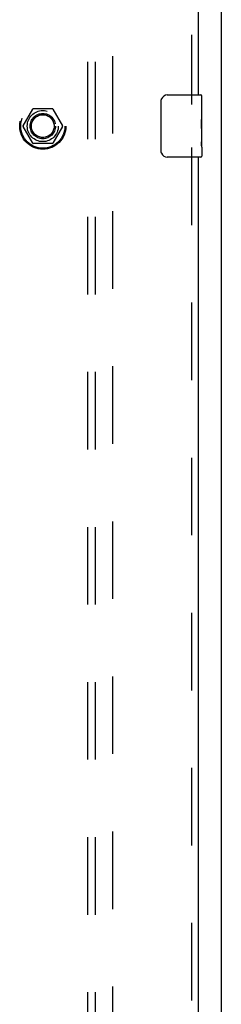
# Model space of a CAD drawing. Header units: inches. Extents: x 0 to 227, y 0 to 147.
# Tile 13 of 27: x 94.14 to 97.38, y 65.67 to 81.5. Entities that reach past the tile are written whole.
import ezdxf

# ---------------------------------------------------------------- set-up
doc = ezdxf.new("R2010")
doc.units = ezdxf.units.IN
doc.header["$LTSCALE"] = 12.466667
doc.header["$MEASUREMENT"] = 0
doc.linetypes.add('HIDDEN', pattern=[0.2, 0.1, -0.1])
doc.layers.get('0').update_dxf_attribs({"linetype": 'CONTINUOUS'})
for name, color, linetype in [('DEFAULT_2', 8, 'HIDDEN'), ('MASTER_DOOR_ASSEMBLY', 7, 'CONTINUOUS'), ('SUBPANEL', 7, 'CONTINUOUS')]:
    doc.layers.add(name, color=color, linetype=linetype)

msp = doc.modelspace()

# ---------------------------------------------------------------- linework, layer by layer
at = {"color": 3, "linetype": 'Continuous'}
msp.add_line((97.383, 49.895), (97.383, 109.687), dxfattribs=at)
at = {"layer": 'DEFAULT_2', "color": 8, "linetype": 'HIDDEN'}
for p, q in [((95.633, 108.343), (95.633, 51.239)), ((94.191, 79.796), (94.345, 80.063)), ((94.662, 80.068), (94.354, 80.068)), ((94.671, 80.063), (94.826, 79.796)), ((94.345, 79.518), (94.191, 79.786)), ((94.826, 79.786), (94.671, 79.518)), ((94.662, 79.513), (94.354, 79.513))]:
    msp.add_line(p, q, dxfattribs=at)
for radius in [0.372, 0.356, 0.204, 0.183]:
    msp.add_circle((94.508, 79.791), radius, dxfattribs=at)
for centre, start, end in [((94.354, 80.058), 90.0113, 149.988), ((94.662, 80.058), 30.0108, 89.9876), ((94.199, 79.791), 150.0117, 209.9873), ((94.817, 79.791), 330.0117, 29.9873), ((94.354, 79.523), 210.0108, 269.9876), ((94.662, 79.523), 270.0113, 329.988)]:
    msp.add_arc(centre, 0.01, start, end, dxfattribs=at)
at = {"layer": 'MASTER_DOOR_ASSEMBLY', "color": 8, "linetype": 'HIDDEN'}
for p, q in [((96.904, 103.696), (96.904, 80.136)), ((96.904, 79.446), (96.904, 55.886))]:
    msp.add_line(p, q, dxfattribs=at)
at = {"layer": 'MASTER_DOOR_ASSEMBLY', "color": 3, "linetype": 'Continuous'}
for p, q in [((97.008, 103.541), (97.008, 80.291)), ((97.008, 79.291), (97.008, 56.041))]:
    msp.add_line(p, q, dxfattribs=at)
at = {"layer": 'MASTER_DOOR_ASSEMBLY', "color": 7, "linetype": 'Continuous'}
for p, q in [((96.513, 80.291), (97.053, 80.291)), ((97.068, 79.712), (97.068, 80.276)), ((96.413, 79.391), (96.413, 80.191)), ((97.068, 80.136), (97.061, 80.136)), ((97.061, 80.136), (97.061, 79.906)), ((97.068, 79.969), (97.061, 79.969)), ((97.068, 79.906), (97.061, 79.906)), ((97.068, 79.87), (97.062, 79.87)), ((97.068, 79.675), (97.061, 79.675)), ((97.061, 79.675), (97.061, 79.539)), ((97.067, 79.736), (97.065, 79.758)), ((97.066, 79.738), (97.068, 79.738)), ((97.068, 79.452), (97.068, 79.709)), ((97.062, 79.508), (97.068, 79.508)), ((97.068, 79.451), (97.068, 79.306)), ((97.053, 79.291), (96.513, 79.291))]:
    msp.add_line(p, q, dxfattribs=at)
for points in [[(96.413, 80.191), (96.413, 80.197), (96.414, 80.203), (96.415, 80.209), (96.416, 80.215), (96.418, 80.221), (96.42, 80.227)], [(97.065, 79.758), (97.064, 79.77), (97.063, 79.782), (97.062, 79.794), (97.062, 79.807), (97.061, 79.82), (97.061, 79.833), (97.061, 79.845), (97.062, 79.858), (97.062, 79.871), (97.063, 79.883), (97.064, 79.895)], [(97.068, 79.709), (97.068, 79.717), (97.067, 79.726), (97.067, 79.736)], [(97.063, 79.502), (97.062, 79.511), (97.062, 79.52), (97.061, 79.53), (97.061, 79.539)], [(97.065, 79.478), (97.064, 79.486), (97.064, 79.494), (97.063, 79.502)], [(97.068, 79.451), (97.068, 79.455), (97.068, 79.46), (97.067, 79.465), (97.065, 79.478)], [(96.42, 79.354), (96.418, 79.36), (96.416, 79.366), (96.415, 79.372), (96.414, 79.378), (96.413, 79.384), (96.413, 79.391)]]:
    msp.add_lwpolyline(points, dxfattribs=at)
for centre, radius, start, end in [((96.513, 80.191), 0.1, 90, 158.7946), ((97.053, 80.276), 0.015, 0, 90), ((96.513, 79.391), 0.1, 201.1999, 270), ((97.053, 79.306), 0.015, 270, 360)]:
    msp.add_arc(centre, radius, start, end, dxfattribs=at)
msp.add_ellipse((96.805, 79.875), major_axis=(0.263, 0), ratio=0.432808, start_param=0, end_param=0.179988, dxfattribs=at)
at = {"layer": 'SUBPANEL', "color": 8, "linetype": 'HIDDEN'}
for p, q in [((95.227, 105.759), (95.227, 53.822)), ((95.352, 105.759), (95.352, 53.822))]:
    msp.add_line(p, q, dxfattribs=at)
msp.add_circle((94.508, 79.791), 0.25, dxfattribs=at)

doc.saveas('drawing.dxf')
